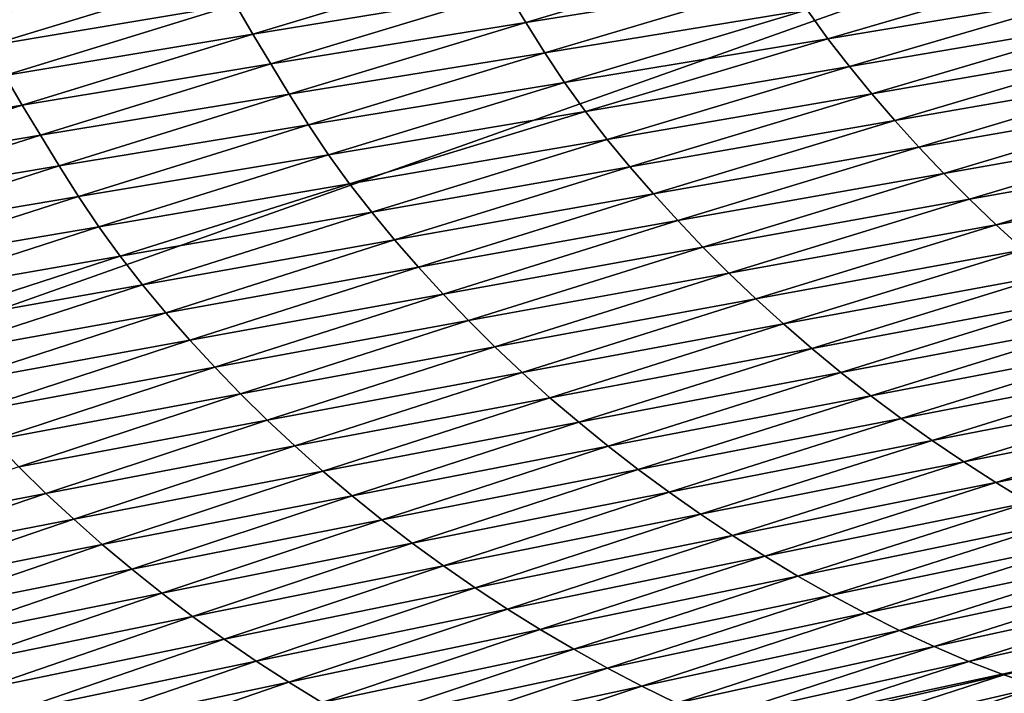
# Model space of a CAD drawing. Extents: x -54 to 446, y -6 to 1624.
# Tile 51 of 225: x -13.714 to -13.177, y 1555.728 to 1556.095. Entities that reach past the tile are written whole.
import ezdxf

# ---------------------------------------------------------------- set-up
doc = ezdxf.new("R2010")
doc.units = 0
doc.header["$LTSCALE"] = 46.933333
for name, color, linetype in [('1000', 7, 'CONTINUOUS'), ('1162', 7, 'CONTINUOUS'), ('1370', 7, 'CONTINUOUS'), ('1520', 7, 'CONTINUOUS'), ('1524', 7, 'CONTINUOUS')]:
    doc.layers.add(name, color=color, linetype=linetype)

msp = doc.modelspace()

# ---------------------------------------------------------------- linework, layer by layer
at = {"layer": '1000', "color": 7, "linetype": 'CONTINUOUS'}
for points in [[(-15.995, 1555.13135, -0.4), (-15.76858, 1622.70779, -2.71141), (-13.61758, 1568, -8.40008), (-15.995, 1555.13135, -0.4)], [(-13.61758, 1565.59674, -8.40008), (-15.995, 1555.13135, -0.4), (-13.61758, 1568, -8.40008), (-13.61758, 1565.59674, -8.40008)], [(-13.61758, 1561.40326, -8.40008), (-15.995, 1555.13135, -0.4), (-13.61758, 1565.59674, -8.40008), (-13.61758, 1561.40326, -8.40008)], [(-13.61758, 1558, -8.40008), (-15.995, 1555.13135, -0.4), (-13.61758, 1561.40326, -8.40008), (-13.61758, 1558, -8.40008)], [(-13.45386, 1557.3112, -8.65988), (-15.995, 1555.13135, -0.4), (-13.61758, 1558, -8.40008), (-13.45386, 1557.3112, -8.65988)], [(-13.16788, 1556.92097, -9.08884), (-15.995, 1555.13135, -0.4), (-13.45386, 1557.3112, -8.65988), (-13.16788, 1556.92097, -9.08884)], [(-12.83956, 1556.67774, -9.54702), (-15.995, 1555.13135, -0.4), (-13.16788, 1556.92097, -9.08884), (-12.83956, 1556.67774, -9.54702)], [(-12.13891, 1556.5, -10.42338), (-15.995, 1555.13135, -0.4), (-12.83956, 1556.67774, -9.54702), (-12.13891, 1556.5, -10.42338)], [(-8.54071, 1554.23446, -13.52983), (-15.995, 1555.13135, -0.4), (-9.64452, 1556.5, -12.76649), (-8.54071, 1554.23446, -13.52983)], [(-9.64452, 1556.5, -12.76649), (-15.995, 1555.13135, -0.4), (-12.13891, 1556.5, -10.42338), (-9.64452, 1556.5, -12.76649)]]:
    msp.add_3dface(points, dxfattribs=at)
at = {"layer": '1162', "color": 7, "linetype": 'CONTINUOUS'}
for points in [[(-13.9, 1554.9401, 0), (0, 1552.5, 13.9), (-13.9, 1568.5), (-13.9, 1554.9401, 0)], [(-13.9, 1568.5), (0, 1552.5, 13.9), (-9.82849, 1568.32842, 9.82979), (-13.9, 1568.5)]]:
    msp.add_3dface(points, dxfattribs=at)
at = {"layer": '1370', "color": 7, "linetype": 'CONTINUOUS'}
for points in [[(-15.29993, 1554.47769, 0.04261), (-9.9296, 1556.0576, 9.8693), (-15.3, 1554.48291, 0.08523), (-15.29993, 1554.47769, 0.04261)], [(-15.3, 1554.48291, 0.08523), (-9.9296, 1556.0576, 9.8693), (-15.29807, 1554.51251, 0.32473), (-15.3, 1554.48291, 0.08523)], [(-15.29985, 1554.47248), (-9.9296, 1556.0576, 9.8693), (-15.29993, 1554.47769, 0.04261), (-15.29985, 1554.47248)], [(-14, 1554.47248), (-9.9296, 1556.0576, 9.8693), (-15.29985, 1554.47248), (-14, 1554.47248)], [(-15.29807, 1554.51251, 0.32473), (-9.9296, 1556.0576, 9.8693), (-15.29268, 1554.54227, 0.56201), (-15.29807, 1554.51251, 0.32473)], [(-15.29268, 1554.54227, 0.56201), (-9.9296, 1556.0576, 9.8693), (-15.28382, 1554.57219, 0.79705), (-15.29268, 1554.54227, 0.56201)], [(-15.28382, 1554.57219, 0.79705), (-9.9296, 1556.0576, 9.8693), (-15.27148, 1554.60223, 1.02974), (-15.28382, 1554.57219, 0.79705)], [(-15.27148, 1554.60223, 1.02974), (-9.9296, 1556.0576, 9.8693), (-15.2556, 1554.63233, 1.25975), (-15.27148, 1554.60223, 1.02974)], [(-15.2556, 1554.63233, 1.25975), (-9.9296, 1556.0576, 9.8693), (-15.23632, 1554.6626, 1.48789), (-15.2556, 1554.63233, 1.25975)], [(-15.23632, 1554.6626, 1.48789), (-9.9296, 1556.0576, 9.8693), (-15.21374, 1554.69314, 1.71506), (-15.23632, 1554.6626, 1.48789)], [(-15.21374, 1554.69314, 1.71506), (-9.9296, 1556.0576, 9.8693), (-15.18791, 1554.72391, 1.94101), (-15.21374, 1554.69314, 1.71506)], [(-15.18791, 1554.72391, 1.94101), (-9.9296, 1556.0576, 9.8693), (-15.15878, 1554.75491, 2.16571), (-15.18791, 1554.72391, 1.94101)], [(-15.15878, 1554.75491, 2.16571), (-9.9296, 1556.0576, 9.8693), (-15.12629, 1554.78625, 2.39006), (-15.15878, 1554.75491, 2.16571)], [(-15.12629, 1554.78625, 2.39006), (-9.9296, 1556.0576, 9.8693), (-15.09044, 1554.81802, 2.61465), (-15.12629, 1554.78625, 2.39006)], [(-15.09044, 1554.81802, 2.61465), (-9.9296, 1556.0576, 9.8693), (-15.0513, 1554.85013, 2.83893), (-15.09044, 1554.81802, 2.61465)], [(-15.0513, 1554.85013, 2.83893), (-9.9296, 1556.0576, 9.8693), (-15.00873, 1554.88266, 3.06332), (-15.0513, 1554.85013, 2.83893)], [(-15.00873, 1554.88266, 3.06332), (-9.9296, 1556.0576, 9.8693), (-14.96261, 1554.91568, 3.28841), (-15.00873, 1554.88266, 3.06332)], [(-14.96261, 1554.91568, 3.28841), (-9.9296, 1556.0576, 9.8693), (-14.91291, 1554.94925, 3.51447), (-14.96261, 1554.91568, 3.28841)], [(-14.91291, 1554.94925, 3.51447), (-9.9296, 1556.0576, 9.8693), (-14.85969, 1554.98329, 3.74107), (-14.91291, 1554.94925, 3.51447)], [(-14.85969, 1554.98329, 3.74107), (-9.9296, 1556.0576, 9.8693), (-14.80302, 1555.01773, 3.96761), (-14.85969, 1554.98329, 3.74107)], [(-14.80302, 1555.01773, 3.96761), (-9.9296, 1556.0576, 9.8693), (-14.7429, 1555.05252, 4.19387), (-14.80302, 1555.01773, 3.96761)], [(-14.7429, 1555.05252, 4.19387), (-9.9296, 1556.0576, 9.8693), (-14.67926, 1555.08774, 4.42028), (-14.7429, 1555.05252, 4.19387)], [(-14.67926, 1555.08774, 4.42028), (-9.9296, 1556.0576, 9.8693), (-14.61229, 1555.12327, 4.6461), (-14.67926, 1555.08774, 4.42028)], [(-14.61229, 1555.12327, 4.6461), (-9.9296, 1556.0576, 9.8693), (-14.54222, 1555.15898, 4.87053), (-14.61229, 1555.12327, 4.6461)], [(-14.54222, 1555.15898, 4.87053), (-9.9296, 1556.0576, 9.8693), (-14.46895, 1555.1949, 5.09381), (-14.54222, 1555.15898, 4.87053)], [(-14.46895, 1555.1949, 5.09381), (-9.9296, 1556.0576, 9.8693), (-14.39251, 1555.23102, 5.31594), (-14.46895, 1555.1949, 5.09381)], [(-14.39251, 1555.23102, 5.31594), (-9.9296, 1556.0576, 9.8693), (-14.31306, 1555.26728, 5.53653), (-14.39251, 1555.23102, 5.31594)], [(-14.31306, 1555.26728, 5.53653), (-9.9296, 1556.0576, 9.8693), (-14.23072, 1555.30362, 5.75531), (-14.31306, 1555.26728, 5.53653)], [(-14.23072, 1555.30362, 5.75531), (-9.9296, 1556.0576, 9.8693), (-14.14538, 1555.34006, 5.97248), (-14.23072, 1555.30362, 5.75531)], [(-14.14538, 1555.34006, 5.97248), (-9.9296, 1556.0576, 9.8693), (-14.05707, 1555.37661, 6.18806), (-14.14538, 1555.34006, 5.97248)], [(-14.05707, 1555.37661, 6.18806), (-9.9296, 1556.0576, 9.8693), (-13.96585, 1555.41325, 6.40203), (-14.05707, 1555.37661, 6.18806)], [(-13.96585, 1555.41325, 6.40203), (-9.9296, 1556.0576, 9.8693), (-13.87187, 1555.44991, 6.61407), (-13.96585, 1555.41325, 6.40203)], [(-13.87187, 1555.44991, 6.61407), (-9.9296, 1556.0576, 9.8693), (-13.77491, 1555.48666, 6.82461), (-13.87187, 1555.44991, 6.61407)], [(-13.77491, 1555.48666, 6.82461), (-9.9296, 1556.0576, 9.8693), (-13.67462, 1555.52362, 7.03432), (-13.77491, 1555.48666, 6.82461)], [(-13.67462, 1555.52362, 7.03432), (-9.9296, 1556.0576, 9.8693), (-13.57092, 1555.56083, 7.24346), (-13.67462, 1555.52362, 7.03432)], [(-13.57092, 1555.56083, 7.24346), (-9.9296, 1556.0576, 9.8693), (-13.464, 1555.59821, 7.45167), (-13.57092, 1555.56083, 7.24346)], [(-13.464, 1555.59821, 7.45167), (-9.9296, 1556.0576, 9.8693), (-13.35348, 1555.63585, 7.65939), (-13.464, 1555.59821, 7.45167)], [(-13.35348, 1555.63585, 7.65939), (-9.9296, 1556.0576, 9.8693), (-13.23896, 1555.67384, 7.8671), (-13.35348, 1555.63585, 7.65939)], [(-13.23896, 1555.67384, 7.8671), (-9.9296, 1556.0576, 9.8693), (-13.12039, 1555.71221, 8.07506), (-13.23896, 1555.67384, 7.8671)]]:
    msp.add_3dface(points, dxfattribs=at)
at = {"layer": '1520', "color": 7, "linetype": 'CONTINUOUS'}
for points in [[(-13.43806, 1556.0936, 8.70181), (-13.30556, 1556.13289, 8.92016), (-13.44806, 1556.11003, 8.70454), (-13.43806, 1556.0936, 8.70181)], [(-13.43806, 1556.0936, 8.70181), (-13.29535, 1556.11649, 8.9162), (-13.30556, 1556.13289, 8.92016), (-13.43806, 1556.0936, 8.70181)], [(-13.58684, 1556.08715, 8.4862), (-13.45776, 1556.12601, 8.70598), (-13.59623, 1556.10328, 8.48427), (-13.58684, 1556.08715, 8.4862)], [(-13.58684, 1556.08715, 8.4862), (-13.44806, 1556.11003, 8.70454), (-13.45776, 1556.12601, 8.70598), (-13.58684, 1556.08715, 8.4862)], [(-13.27343, 1556.08469, 8.90422), (-13.13768, 1556.12447, 9.12082), (-13.28467, 1556.10036, 8.91093), (-13.27343, 1556.08469, 8.90422)], [(-13.27343, 1556.08469, 8.90422), (-13.12611, 1556.1094, 9.1126), (-13.13768, 1556.12447, 9.12082), (-13.27343, 1556.08469, 8.90422)], [(-13.7309, 1556.08085, 8.25772), (-13.60522, 1556.11925, 8.4786), (-13.73987, 1556.09546, 8.25308), (-13.7309, 1556.08085, 8.25772)], [(-13.7309, 1556.08085, 8.25772), (-13.59623, 1556.10328, 8.48427), (-13.60522, 1556.11925, 8.4786), (-13.7309, 1556.08085, 8.25772)], [(-13.42773, 1556.07708, 8.698), (-13.29535, 1556.11649, 8.9162), (-13.43806, 1556.0936, 8.70181), (-13.42773, 1556.07708, 8.698)], [(-13.42773, 1556.07708, 8.698), (-13.28467, 1556.10036, 8.91093), (-13.29535, 1556.11649, 8.9162), (-13.42773, 1556.07708, 8.698)], [(-13.57705, 1556.071, 8.48485), (-13.44806, 1556.11003, 8.70454), (-13.58684, 1556.08715, 8.4862), (-13.57705, 1556.071, 8.48485)], [(-13.57705, 1556.071, 8.48485), (-13.43806, 1556.0936, 8.70181), (-13.44806, 1556.11003, 8.70454), (-13.57705, 1556.071, 8.48485)], [(-13.26171, 1556.06949, 8.89627), (-13.12611, 1556.1094, 9.1126), (-13.27343, 1556.08469, 8.90422), (-13.26171, 1556.06949, 8.89627)], [(-13.26171, 1556.06949, 8.89627), (-13.11409, 1556.09469, 9.10322), (-13.12611, 1556.1094, 9.1126), (-13.26171, 1556.06949, 8.89627)], [(-13.72185, 1556.06468, 8.26321), (-13.59623, 1556.10328, 8.48427), (-13.7309, 1556.08085, 8.25772), (-13.72185, 1556.06468, 8.26321)], [(-13.72185, 1556.06468, 8.26321), (-13.58684, 1556.08715, 8.4862), (-13.59623, 1556.10328, 8.48427), (-13.72185, 1556.06468, 8.26321)], [(-13.41691, 1556.06083, 8.69292), (-13.28467, 1556.10036, 8.91093), (-13.42773, 1556.07708, 8.698), (-13.41691, 1556.06083, 8.69292)], [(-13.41691, 1556.06083, 8.69292), (-13.27343, 1556.08469, 8.90422), (-13.28467, 1556.10036, 8.91093), (-13.41691, 1556.06083, 8.69292)], [(-13.56694, 1556.05443, 8.48223), (-13.43806, 1556.0936, 8.70181), (-13.57705, 1556.071, 8.48485), (-13.56694, 1556.05443, 8.48223)], [(-13.56694, 1556.05443, 8.48223), (-13.42773, 1556.07708, 8.698), (-13.43806, 1556.0936, 8.70181), (-13.56694, 1556.05443, 8.48223)], [(-13.24953, 1556.05466, 8.8872), (-13.11409, 1556.09469, 9.10322), (-13.26171, 1556.06949, 8.89627), (-13.24953, 1556.05466, 8.8872)], [(-13.24953, 1556.05466, 8.8872), (-13.10163, 1556.0802, 9.0928), (-13.11409, 1556.09469, 9.10322), (-13.24953, 1556.05466, 8.8872)], [(-13.71238, 1556.04838, 8.2651), (-13.58684, 1556.08715, 8.4862), (-13.72185, 1556.06468, 8.26321), (-13.71238, 1556.04838, 8.2651)], [(-13.71238, 1556.04838, 8.2651), (-13.57705, 1556.071, 8.48485), (-13.58684, 1556.08715, 8.4862), (-13.71238, 1556.04838, 8.2651)], [(-13.40553, 1556.04504, 8.68644), (-13.27343, 1556.08469, 8.90422), (-13.41691, 1556.06083, 8.69292), (-13.40553, 1556.04504, 8.68644)], [(-13.40553, 1556.04504, 8.68644), (-13.26171, 1556.06949, 8.89627), (-13.27343, 1556.08469, 8.90422), (-13.40553, 1556.04504, 8.68644)], [(-13.2369, 1556.04006, 8.8771), (-13.10163, 1556.0802, 9.0928), (-13.24953, 1556.05466, 8.8872), (-13.2369, 1556.04006, 8.8771)], [(-13.2369, 1556.04006, 8.8771), (-13.08872, 1556.06583, 9.08143), (-13.10163, 1556.0802, 9.0928), (-13.2369, 1556.04006, 8.8771)], [(-13.55649, 1556.03779, 8.47858), (-13.42773, 1556.07708, 8.698), (-13.56694, 1556.05443, 8.48223), (-13.55649, 1556.03779, 8.47858)], [(-13.55649, 1556.03779, 8.47858), (-13.41691, 1556.06083, 8.69292), (-13.42773, 1556.07708, 8.698), (-13.55649, 1556.03779, 8.47858)], [(-13.7025, 1556.03207, 8.26383), (-13.57705, 1556.071, 8.48485), (-13.71238, 1556.04838, 8.2651), (-13.7025, 1556.03207, 8.26383)], [(-13.7025, 1556.03207, 8.26383), (-13.56694, 1556.05443, 8.48223), (-13.57705, 1556.071, 8.48485), (-13.7025, 1556.03207, 8.26383)], [(-13.39366, 1556.02971, 8.67876), (-13.26171, 1556.06949, 8.89627), (-13.40553, 1556.04504, 8.68644), (-13.39366, 1556.02971, 8.67876)], [(-13.39366, 1556.02971, 8.67876), (-13.24953, 1556.05466, 8.8872), (-13.26171, 1556.06949, 8.89627), (-13.39366, 1556.02971, 8.67876)], [(-13.844, 1556.02617, 8.04074), (-13.71238, 1556.04838, 8.2651), (-13.72185, 1556.06468, 8.26321), (-13.844, 1556.02617, 8.04074)], [(-13.22381, 1556.02559, 8.86608), (-13.08872, 1556.06583, 9.08143), (-13.2369, 1556.04006, 8.8771), (-13.22381, 1556.02559, 8.86608)], [(-13.22381, 1556.02559, 8.86608), (-13.07535, 1556.05158, 9.06916), (-13.08872, 1556.06583, 9.08143), (-13.22381, 1556.02559, 8.86608)], [(-13.54554, 1556.02142, 8.47368), (-13.41691, 1556.06083, 8.69292), (-13.55649, 1556.03779, 8.47858), (-13.54554, 1556.02142, 8.47368)], [(-13.54554, 1556.02142, 8.47368), (-13.40553, 1556.04504, 8.68644), (-13.41691, 1556.06083, 8.69292), (-13.54554, 1556.02142, 8.47368)], [(-13.69229, 1556.01536, 8.26134), (-13.56694, 1556.05443, 8.48223), (-13.7025, 1556.03207, 8.26383), (-13.69229, 1556.01536, 8.26134)], [(-13.69229, 1556.01536, 8.26134), (-13.55649, 1556.03779, 8.47858), (-13.56694, 1556.05443, 8.48223), (-13.69229, 1556.01536, 8.26134)], [(-13.38132, 1556.01476, 8.66998), (-13.24953, 1556.05466, 8.8872), (-13.39366, 1556.02971, 8.67876), (-13.38132, 1556.01476, 8.66998)], [(-13.38132, 1556.01476, 8.66998), (-13.2369, 1556.04006, 8.8771), (-13.24953, 1556.05466, 8.8872), (-13.38132, 1556.01476, 8.66998)], [(-13.83446, 1556.00969, 8.04259), (-13.71238, 1556.04838, 8.2651), (-13.844, 1556.02617, 8.04074), (-13.83446, 1556.00969, 8.04259)], [(-13.83446, 1556.00969, 8.04259), (-13.7025, 1556.03207, 8.26383), (-13.71238, 1556.04838, 8.2651), (-13.83446, 1556.00969, 8.04259)], [(-13.21027, 1556.01126, 8.85418), (-13.07535, 1556.05158, 9.06916), (-13.22381, 1556.02559, 8.86608), (-13.21027, 1556.01126, 8.85418)], [(-13.21027, 1556.01126, 8.85418), (-13.06154, 1556.03751, 9.05607), (-13.07535, 1556.05158, 9.06916), (-13.21027, 1556.01126, 8.85418)], [(-13.53402, 1556.0055, 8.46743), (-13.40553, 1556.04504, 8.68644), (-13.54554, 1556.02142, 8.47368), (-13.53402, 1556.0055, 8.46743)], [(-13.53402, 1556.0055, 8.46743), (-13.39366, 1556.02971, 8.67876), (-13.40553, 1556.04504, 8.68644), (-13.53402, 1556.0055, 8.46743)], [(-13.68171, 1555.9986, 8.25784), (-13.55649, 1556.03779, 8.47858), (-13.69229, 1556.01536, 8.26134), (-13.68171, 1555.9986, 8.25784)], [(-13.68171, 1555.9986, 8.25784), (-13.54554, 1556.02142, 8.47368), (-13.55649, 1556.03779, 8.47858), (-13.68171, 1555.9986, 8.25784)], [(-13.36852, 1556.00005, 8.66022), (-13.2369, 1556.04006, 8.8771), (-13.38132, 1556.01476, 8.66998), (-13.36852, 1556.00005, 8.66022)], [(-13.36852, 1556.00005, 8.66022), (-13.22381, 1556.02559, 8.86608), (-13.2369, 1556.04006, 8.8771), (-13.36852, 1556.00005, 8.66022)], [(-13.19626, 1555.99712, 8.84149), (-13.06154, 1556.03751, 9.05607), (-13.21027, 1556.01126, 8.85418), (-13.19626, 1555.99712, 8.84149)], [(-13.19626, 1555.99712, 8.84149), (-13.04727, 1556.02365, 9.04223), (-13.06154, 1556.03751, 9.05607), (-13.19626, 1555.99712, 8.84149)], [(-13.82449, 1555.99322, 8.04141), (-13.7025, 1556.03207, 8.26383), (-13.83446, 1556.00969, 8.04259), (-13.82449, 1555.99322, 8.04141)], [(-13.82449, 1555.99322, 8.04141), (-13.69229, 1556.01536, 8.26134), (-13.7025, 1556.03207, 8.26383), (-13.82449, 1555.99322, 8.04141)], [(-13.522, 1555.99005, 8.46001), (-13.39366, 1556.02971, 8.67876), (-13.53402, 1556.0055, 8.46743), (-13.522, 1555.99005, 8.46001)], [(-13.522, 1555.99005, 8.46001), (-13.38132, 1556.01476, 8.66998), (-13.39366, 1556.02971, 8.67876), (-13.522, 1555.99005, 8.46001)], [(-13.67064, 1555.98211, 8.25313), (-13.54554, 1556.02142, 8.47368), (-13.68171, 1555.9986, 8.25784), (-13.67064, 1555.98211, 8.25313)], [(-13.67064, 1555.98211, 8.25313), (-13.53402, 1556.0055, 8.46743), (-13.54554, 1556.02142, 8.47368), (-13.67064, 1555.98211, 8.25313)], [(-13.35527, 1555.98548, 8.64954), (-13.22381, 1556.02559, 8.86608), (-13.36852, 1556.00005, 8.66022), (-13.35527, 1555.98548, 8.64954)], [(-13.35527, 1555.98548, 8.64954), (-13.21027, 1556.01126, 8.85418), (-13.22381, 1556.02559, 8.86608), (-13.35527, 1555.98548, 8.64954)], [(-13.18181, 1555.98321, 8.82805), (-13.04727, 1556.02365, 9.04223), (-13.19626, 1555.99712, 8.84149), (-13.18181, 1555.98321, 8.82805)], [(-13.18181, 1555.98321, 8.82805), (-13.03258, 1556.01003, 9.02769), (-13.04727, 1556.02365, 9.04223), (-13.18181, 1555.98321, 8.82805)], [(-13.81417, 1555.97638, 8.03904), (-13.69229, 1556.01536, 8.26134), (-13.82449, 1555.99322, 8.04141), (-13.81417, 1555.97638, 8.03904)], [(-13.81417, 1555.97638, 8.03904), (-13.68171, 1555.9986, 8.25784), (-13.69229, 1556.01536, 8.26134), (-13.81417, 1555.97638, 8.03904)], [(-13.50952, 1555.97498, 8.45153), (-13.38132, 1556.01476, 8.66998), (-13.522, 1555.99005, 8.46001), (-13.50952, 1555.97498, 8.45153)], [(-13.50952, 1555.97498, 8.45153), (-13.36852, 1556.00005, 8.66022), (-13.38132, 1556.01476, 8.66998), (-13.50952, 1555.97498, 8.45153)], [(-13.34155, 1555.97107, 8.63801), (-13.21027, 1556.01126, 8.85418), (-13.35527, 1555.98548, 8.64954), (-13.34155, 1555.97107, 8.63801)], [(-13.34155, 1555.97107, 8.63801), (-13.19626, 1555.99712, 8.84149), (-13.21027, 1556.01126, 8.85418), (-13.34155, 1555.97107, 8.63801)], [(-13.65898, 1555.96607, 8.24711), (-13.53402, 1556.0055, 8.46743), (-13.67064, 1555.98211, 8.25313), (-13.65898, 1555.96607, 8.24711)], [(-13.65898, 1555.96607, 8.24711), (-13.522, 1555.99005, 8.46001), (-13.53402, 1556.0055, 8.46743), (-13.65898, 1555.96607, 8.24711)], [(-13.16692, 1555.96955, 8.81394), (-13.03258, 1556.01003, 9.02769), (-13.18181, 1555.98321, 8.82805), (-13.16692, 1555.96955, 8.81394)], [(-13.49657, 1555.96016, 8.44209), (-13.36852, 1556.00005, 8.66022), (-13.50952, 1555.97498, 8.45153), (-13.49657, 1555.96016, 8.44209)], [(-13.49657, 1555.96016, 8.44209), (-13.35527, 1555.98548, 8.64954), (-13.36852, 1556.00005, 8.66022), (-13.49657, 1555.96016, 8.44209)], [(-13.80348, 1555.95951, 8.03569), (-13.68171, 1555.9986, 8.25784), (-13.81417, 1555.97638, 8.03904), (-13.80348, 1555.95951, 8.03569)], [(-13.80348, 1555.95951, 8.03569), (-13.67064, 1555.98211, 8.25313), (-13.68171, 1555.9986, 8.25784), (-13.80348, 1555.95951, 8.03569)], [(-13.32738, 1555.95686, 8.6257), (-13.19626, 1555.99712, 8.84149), (-13.34155, 1555.97107, 8.63801), (-13.32738, 1555.95686, 8.6257)], [(-13.32738, 1555.95686, 8.6257), (-13.18181, 1555.98321, 8.82805), (-13.19626, 1555.99712, 8.84149), (-13.32738, 1555.95686, 8.6257)], [(-13.64683, 1555.9505, 8.23995), (-13.522, 1555.99005, 8.46001), (-13.65898, 1555.96607, 8.24711), (-13.64683, 1555.9505, 8.23995)], [(-13.64683, 1555.9505, 8.23995), (-13.50952, 1555.97498, 8.45153), (-13.522, 1555.99005, 8.46001), (-13.64683, 1555.9505, 8.23995)], [(-13.48315, 1555.94549, 8.43175), (-13.35527, 1555.98548, 8.64954), (-13.49657, 1555.96016, 8.44209), (-13.48315, 1555.94549, 8.43175)], [(-13.48315, 1555.94549, 8.43175), (-13.34155, 1555.97107, 8.63801), (-13.35527, 1555.98548, 8.64954), (-13.48315, 1555.94549, 8.43175)], [(-13.79227, 1555.9429, 8.03118), (-13.67064, 1555.98211, 8.25313), (-13.80348, 1555.95951, 8.03569), (-13.79227, 1555.9429, 8.03118)], [(-13.79227, 1555.9429, 8.03118), (-13.65898, 1555.96607, 8.24711), (-13.67064, 1555.98211, 8.25313), (-13.79227, 1555.9429, 8.03118)], [(-13.31274, 1555.94289, 8.61267), (-13.18181, 1555.98321, 8.82805), (-13.32738, 1555.95686, 8.6257), (-13.31274, 1555.94289, 8.61267)], [(-13.31274, 1555.94289, 8.61267), (-13.16692, 1555.96955, 8.81394), (-13.18181, 1555.98321, 8.82805), (-13.31274, 1555.94289, 8.61267)], [(-13.6342, 1555.93531, 8.23177), (-13.50952, 1555.97498, 8.45153), (-13.64683, 1555.9505, 8.23995), (-13.6342, 1555.93531, 8.23177)], [(-13.6342, 1555.93531, 8.23177), (-13.49657, 1555.96016, 8.44209), (-13.50952, 1555.97498, 8.45153), (-13.6342, 1555.93531, 8.23177)], [(-13.46927, 1555.93099, 8.4206), (-13.34155, 1555.97107, 8.63801), (-13.48315, 1555.94549, 8.43175), (-13.46927, 1555.93099, 8.4206)], [(-13.46927, 1555.93099, 8.4206), (-13.32738, 1555.95686, 8.6257), (-13.34155, 1555.97107, 8.63801), (-13.46927, 1555.93099, 8.4206)], [(-13.29767, 1555.92919, 8.59898), (-13.16692, 1555.96955, 8.81394), (-13.31274, 1555.94289, 8.61267), (-13.29767, 1555.92919, 8.59898)], [(-13.29767, 1555.92919, 8.59898), (-13.15164, 1555.95619, 8.79923), (-13.16692, 1555.96955, 8.81394), (-13.29767, 1555.92919, 8.59898)], [(-13.78049, 1555.92674, 8.02539), (-13.65898, 1555.96607, 8.24711), (-13.79227, 1555.9429, 8.03118), (-13.78049, 1555.92674, 8.02539)], [(-13.78049, 1555.92674, 8.02539), (-13.64683, 1555.9505, 8.23995), (-13.65898, 1555.96607, 8.24711), (-13.78049, 1555.92674, 8.02539)], [(-13.62109, 1555.92037, 8.22265), (-13.49657, 1555.96016, 8.44209), (-13.6342, 1555.93531, 8.23177), (-13.62109, 1555.92037, 8.22265)], [(-13.62109, 1555.92037, 8.22265), (-13.48315, 1555.94549, 8.43175), (-13.49657, 1555.96016, 8.44209), (-13.62109, 1555.92037, 8.22265)], [(-13.45492, 1555.91672, 8.40867), (-13.32738, 1555.95686, 8.6257), (-13.46927, 1555.93099, 8.4206), (-13.45492, 1555.91672, 8.40867)], [(-13.45492, 1555.91672, 8.40867), (-13.31274, 1555.94289, 8.61267), (-13.32738, 1555.95686, 8.6257), (-13.45492, 1555.91672, 8.40867)], [(-13.2822, 1555.9158, 8.58471), (-13.15164, 1555.95619, 8.79923), (-13.29767, 1555.92919, 8.59898), (-13.2822, 1555.9158, 8.58471)], [(-13.2822, 1555.9158, 8.58471), (-13.13598, 1555.94313, 8.784), (-13.15164, 1555.95619, 8.79923), (-13.2822, 1555.9158, 8.58471)], [(-13.76819, 1555.91105, 8.0185), (-13.64683, 1555.9505, 8.23995), (-13.78049, 1555.92674, 8.02539), (-13.76819, 1555.91105, 8.0185)], [(-13.76819, 1555.91105, 8.0185), (-13.6342, 1555.93531, 8.23177), (-13.64683, 1555.9505, 8.23995), (-13.76819, 1555.91105, 8.0185)], [(-13.60752, 1555.90561, 8.21266), (-13.48315, 1555.94549, 8.43175), (-13.62109, 1555.92037, 8.22265), (-13.60752, 1555.90561, 8.21266)], [(-13.60752, 1555.90561, 8.21266), (-13.46927, 1555.93099, 8.4206), (-13.48315, 1555.94549, 8.43175), (-13.60752, 1555.90561, 8.21266)], [(-13.44011, 1555.90269, 8.39604), (-13.31274, 1555.94289, 8.61267), (-13.45492, 1555.91672, 8.40867), (-13.44011, 1555.90269, 8.39604)], [(-13.44011, 1555.90269, 8.39604), (-13.29767, 1555.92919, 8.59898), (-13.31274, 1555.94289, 8.61267), (-13.44011, 1555.90269, 8.39604)], [(-13.26634, 1555.90273, 8.56992), (-13.13598, 1555.94313, 8.784), (-13.2822, 1555.9158, 8.58471), (-13.26634, 1555.90273, 8.56992)], [(-13.26634, 1555.90273, 8.56992), (-13.11995, 1555.9304, 8.76831), (-13.13598, 1555.94313, 8.784), (-13.26634, 1555.90273, 8.56992)], [(-13.75542, 1555.89574, 8.01062), (-13.6342, 1555.93531, 8.23177), (-13.76819, 1555.91105, 8.0185), (-13.75542, 1555.89574, 8.01062)], [(-13.75542, 1555.89574, 8.01062), (-13.62109, 1555.92037, 8.22265), (-13.6342, 1555.93531, 8.23177), (-13.75542, 1555.89574, 8.01062)], [(-13.59347, 1555.89104, 8.20187), (-13.46927, 1555.93099, 8.4206), (-13.60752, 1555.90561, 8.21266), (-13.59347, 1555.89104, 8.20187)], [(-13.59347, 1555.89104, 8.20187), (-13.45492, 1555.91672, 8.40867), (-13.46927, 1555.93099, 8.4206), (-13.59347, 1555.89104, 8.20187)], [(-13.25013, 1555.89001, 8.55468), (-13.11995, 1555.9304, 8.76831), (-13.26634, 1555.90273, 8.56992), (-13.25013, 1555.89001, 8.55468)], [(-13.25013, 1555.89001, 8.55468), (-13.10359, 1555.918, 8.75224), (-13.11995, 1555.9304, 8.76831), (-13.25013, 1555.89001, 8.55468)], [(-13.42486, 1555.88896, 8.38277), (-13.29767, 1555.92919, 8.59898), (-13.44011, 1555.90269, 8.39604), (-13.42486, 1555.88896, 8.38277)], [(-13.42486, 1555.88896, 8.38277), (-13.2822, 1555.9158, 8.58471), (-13.29767, 1555.92919, 8.59898), (-13.42486, 1555.88896, 8.38277)], [(-13.74216, 1555.8807, 8.00183), (-13.62109, 1555.92037, 8.22265), (-13.75542, 1555.89574, 8.01062), (-13.74216, 1555.8807, 8.00183)], [(-13.74216, 1555.8807, 8.00183), (-13.60752, 1555.90561, 8.21266), (-13.62109, 1555.92037, 8.22265), (-13.74216, 1555.8807, 8.00183)], [(-13.57895, 1555.87669, 8.19034), (-13.45492, 1555.91672, 8.40867), (-13.59347, 1555.89104, 8.20187), (-13.57895, 1555.87669, 8.19034)], [(-13.57895, 1555.87669, 8.19034), (-13.44011, 1555.90269, 8.39604), (-13.45492, 1555.91672, 8.40867), (-13.57895, 1555.87669, 8.19034)], [(-13.40921, 1555.87554, 8.36893), (-13.2822, 1555.9158, 8.58471), (-13.42486, 1555.88896, 8.38277), (-13.40921, 1555.87554, 8.36893)], [(-13.40921, 1555.87554, 8.36893), (-13.26634, 1555.90273, 8.56992), (-13.2822, 1555.9158, 8.58471), (-13.40921, 1555.87554, 8.36893)], [(-13.23356, 1555.87762, 8.53907), (-13.10359, 1555.918, 8.75224), (-13.25013, 1555.89001, 8.55468), (-13.23356, 1555.87762, 8.53907)], [(-13.23356, 1555.87762, 8.53907), (-13.08689, 1555.90594, 8.73586), (-13.10359, 1555.918, 8.75224), (-13.23356, 1555.87762, 8.53907)], [(-13.72843, 1555.86584, 7.99219), (-13.60752, 1555.90561, 8.21266), (-13.74216, 1555.8807, 8.00183), (-13.72843, 1555.86584, 7.99219)], [(-13.72843, 1555.86584, 7.99219), (-13.59347, 1555.89104, 8.20187), (-13.60752, 1555.90561, 8.21266), (-13.72843, 1555.86584, 7.99219)], [(-13.21666, 1555.86559, 8.52315), (-13.08689, 1555.90594, 8.73586), (-13.23356, 1555.87762, 8.53907), (-13.21666, 1555.86559, 8.52315)], [(-13.21666, 1555.86559, 8.52315), (-13.06988, 1555.89422, 8.71925), (-13.08689, 1555.90594, 8.73586), (-13.21666, 1555.86559, 8.52315)], [(-13.56397, 1555.86261, 8.17811), (-13.44011, 1555.90269, 8.39604), (-13.57895, 1555.87669, 8.19034), (-13.56397, 1555.86261, 8.17811)], [(-13.56397, 1555.86261, 8.17811), (-13.42486, 1555.88896, 8.38277), (-13.44011, 1555.90269, 8.39604), (-13.56397, 1555.86261, 8.17811)], [(-13.39317, 1555.86246, 8.35458), (-13.26634, 1555.90273, 8.56992), (-13.40921, 1555.87554, 8.36893), (-13.39317, 1555.86246, 8.35458)], [(-13.39317, 1555.86246, 8.35458), (-13.25013, 1555.89001, 8.55468), (-13.26634, 1555.90273, 8.56992), (-13.39317, 1555.86246, 8.35458)], [(-13.19944, 1555.85392, 8.507), (-13.06988, 1555.89422, 8.71925), (-13.21666, 1555.86559, 8.52315), (-13.19944, 1555.85392, 8.507)], [(-13.19944, 1555.85392, 8.507), (-13.05257, 1555.88287, 8.70247), (-13.06988, 1555.89422, 8.71925), (-13.19944, 1555.85392, 8.507)], [(-13.71422, 1555.85119, 7.98178), (-13.59347, 1555.89104, 8.20187), (-13.72843, 1555.86584, 7.99219), (-13.71422, 1555.85119, 7.98178)], [(-13.71422, 1555.85119, 7.98178), (-13.57895, 1555.87669, 8.19034), (-13.59347, 1555.89104, 8.20187), (-13.71422, 1555.85119, 7.98178)], [(-13.54855, 1555.84884, 8.16526), (-13.42486, 1555.88896, 8.38277), (-13.56397, 1555.86261, 8.17811), (-13.54855, 1555.84884, 8.16526)], [(-13.54855, 1555.84884, 8.16526), (-13.40921, 1555.87554, 8.36893), (-13.42486, 1555.88896, 8.38277), (-13.54855, 1555.84884, 8.16526)], [(-13.37676, 1555.84973, 8.3398), (-13.25013, 1555.89001, 8.55468), (-13.39317, 1555.86246, 8.35458), (-13.37676, 1555.84973, 8.3398)], [(-13.37676, 1555.84973, 8.3398), (-13.23356, 1555.87762, 8.53907), (-13.25013, 1555.89001, 8.55468), (-13.37676, 1555.84973, 8.3398)], [(-13.18192, 1555.84263, 8.49068), (-13.05257, 1555.88287, 8.70247), (-13.19944, 1555.85392, 8.507), (-13.18192, 1555.84263, 8.49068)], [(-13.18192, 1555.84263, 8.49068), (-13.03498, 1555.87189, 8.6856), (-13.05257, 1555.88287, 8.70247), (-13.18192, 1555.84263, 8.49068)], [(-13.69954, 1555.83678, 7.97064), (-13.57895, 1555.87669, 8.19034), (-13.71422, 1555.85119, 7.98178), (-13.69954, 1555.83678, 7.97064)], [(-13.69954, 1555.83678, 7.97064), (-13.56397, 1555.86261, 8.17811), (-13.57895, 1555.87669, 8.19034), (-13.69954, 1555.83678, 7.97064)], [(-13.36, 1555.83737, 8.32464), (-13.23356, 1555.87762, 8.53907), (-13.37676, 1555.84973, 8.3398), (-13.36, 1555.83737, 8.32464)], [(-13.36, 1555.83737, 8.32464), (-13.21666, 1555.86559, 8.52315), (-13.23356, 1555.87762, 8.53907), (-13.36, 1555.83737, 8.32464)], [(-13.53272, 1555.8354, 8.15186), (-13.40921, 1555.87554, 8.36893), (-13.54855, 1555.84884, 8.16526), (-13.53272, 1555.8354, 8.15186)], [(-13.53272, 1555.8354, 8.15186), (-13.39317, 1555.86246, 8.35458), (-13.40921, 1555.87554, 8.36893), (-13.53272, 1555.8354, 8.15186)], [(-13.16413, 1555.83173, 8.47427), (-13.03498, 1555.87189, 8.6856), (-13.18192, 1555.84263, 8.49068), (-13.16413, 1555.83173, 8.47427)], [(-13.34291, 1555.82537, 8.30918), (-13.21666, 1555.86559, 8.52315), (-13.36, 1555.83737, 8.32464), (-13.34291, 1555.82537, 8.30918)], [(-13.34291, 1555.82537, 8.30918), (-13.19944, 1555.85392, 8.507), (-13.21666, 1555.86559, 8.52315), (-13.34291, 1555.82537, 8.30918)], [(-13.68439, 1555.82265, 7.95883), (-13.56397, 1555.86261, 8.17811), (-13.69954, 1555.83678, 7.97064), (-13.68439, 1555.82265, 7.95883)], [(-13.68439, 1555.82265, 7.95883), (-13.54855, 1555.84884, 8.16526), (-13.56397, 1555.86261, 8.17811), (-13.68439, 1555.82265, 7.95883)], [(-13.5165, 1555.82231, 8.13795), (-13.39317, 1555.86246, 8.35458), (-13.53272, 1555.8354, 8.15186), (-13.5165, 1555.82231, 8.13795)], [(-13.5165, 1555.82231, 8.13795), (-13.37676, 1555.84973, 8.3398), (-13.39317, 1555.86246, 8.35458), (-13.5165, 1555.82231, 8.13795)], [(-13.83158, 1555.81144, 7.76025), (-13.69954, 1555.83678, 7.97064), (-13.71422, 1555.85119, 7.98178), (-13.83158, 1555.81144, 7.76025)], [(-13.49991, 1555.80958, 8.12362), (-13.37676, 1555.84973, 8.3398), (-13.5165, 1555.82231, 8.13795), (-13.49991, 1555.80958, 8.12362)], [(-13.49991, 1555.80958, 8.12362), (-13.36, 1555.83737, 8.32464), (-13.37676, 1555.84973, 8.3398), (-13.49991, 1555.80958, 8.12362)], [(-13.32549, 1555.81375, 8.29349), (-13.19944, 1555.85392, 8.507), (-13.34291, 1555.82537, 8.30918), (-13.32549, 1555.81375, 8.29349)], [(-13.32549, 1555.81375, 8.29349), (-13.18192, 1555.84263, 8.49068), (-13.19944, 1555.85392, 8.507), (-13.32549, 1555.81375, 8.29349)], [(-13.66879, 1555.80884, 7.94641), (-13.54855, 1555.84884, 8.16526), (-13.68439, 1555.82265, 7.95883), (-13.66879, 1555.80884, 7.94641)], [(-13.66879, 1555.80884, 7.94641), (-13.53272, 1555.8354, 8.15186), (-13.54855, 1555.84884, 8.16526), (-13.66879, 1555.80884, 7.94641)], [(-13.30777, 1555.80251, 8.27764), (-13.18192, 1555.84263, 8.49068), (-13.32549, 1555.81375, 8.29349), (-13.30777, 1555.80251, 8.27764)], [(-13.30777, 1555.80251, 8.27764), (-13.16413, 1555.83173, 8.47427), (-13.18192, 1555.84263, 8.49068), (-13.30777, 1555.80251, 8.27764)], [(-13.81673, 1555.79696, 7.74951), (-13.69954, 1555.83678, 7.97064), (-13.83158, 1555.81144, 7.76025), (-13.81673, 1555.79696, 7.74951)], [(-13.81673, 1555.79696, 7.74951), (-13.68439, 1555.82265, 7.95883), (-13.69954, 1555.83678, 7.97064), (-13.81673, 1555.79696, 7.74951)], [(-13.65278, 1555.79537, 7.93344), (-13.53272, 1555.8354, 8.15186), (-13.66879, 1555.80884, 7.94641), (-13.65278, 1555.79537, 7.93344)], [(-13.65278, 1555.79537, 7.93344), (-13.5165, 1555.82231, 8.13795), (-13.53272, 1555.8354, 8.15186), (-13.65278, 1555.79537, 7.93344)], [(-13.48296, 1555.79723, 8.10893), (-13.36, 1555.83737, 8.32464), (-13.49991, 1555.80958, 8.12362), (-13.48296, 1555.79723, 8.10893)], [(-13.48296, 1555.79723, 8.10893), (-13.34291, 1555.82537, 8.30918), (-13.36, 1555.83737, 8.32464), (-13.48296, 1555.79723, 8.10893)], [(-13.28977, 1555.79169, 8.26169), (-13.16413, 1555.83173, 8.47427), (-13.30777, 1555.80251, 8.27764), (-13.28977, 1555.79169, 8.26169)], [(-13.28977, 1555.79169, 8.26169), (-13.14609, 1555.82125, 8.45784), (-13.16413, 1555.83173, 8.47427), (-13.28977, 1555.79169, 8.26169)], [(-13.80141, 1555.78279, 7.73812), (-13.68439, 1555.82265, 7.95883), (-13.81673, 1555.79696, 7.74951), (-13.80141, 1555.78279, 7.73812)], [(-13.80141, 1555.78279, 7.73812), (-13.66879, 1555.80884, 7.94641), (-13.68439, 1555.82265, 7.95883), (-13.80141, 1555.78279, 7.73812)], [(-13.46568, 1555.78526, 8.09393), (-13.34291, 1555.82537, 8.30918), (-13.48296, 1555.79723, 8.10893), (-13.46568, 1555.78526, 8.09393)], [(-13.46568, 1555.78526, 8.09393), (-13.32549, 1555.81375, 8.29349), (-13.34291, 1555.82537, 8.30918), (-13.46568, 1555.78526, 8.09393)], [(-13.63638, 1555.78227, 7.91999), (-13.5165, 1555.82231, 8.13795), (-13.65278, 1555.79537, 7.93344), (-13.63638, 1555.78227, 7.91999)], [(-13.63638, 1555.78227, 7.91999), (-13.49991, 1555.80958, 8.12362), (-13.5165, 1555.82231, 8.13795), (-13.63638, 1555.78227, 7.91999)], [(-13.27152, 1555.7813, 8.24571), (-13.14609, 1555.82125, 8.45784), (-13.28977, 1555.79169, 8.26169), (-13.27152, 1555.7813, 8.24571)], [(-13.27152, 1555.7813, 8.24571), (-13.12784, 1555.81123, 8.44147), (-13.14609, 1555.82125, 8.45784), (-13.27152, 1555.7813, 8.24571)], [(-13.44807, 1555.77369, 8.07871), (-13.32549, 1555.81375, 8.29349), (-13.46568, 1555.78526, 8.09393), (-13.44807, 1555.77369, 8.07871)], [(-13.44807, 1555.77369, 8.07871), (-13.30777, 1555.80251, 8.27764), (-13.32549, 1555.81375, 8.29349), (-13.44807, 1555.77369, 8.07871)], [(-13.78564, 1555.76895, 7.72614), (-13.66879, 1555.80884, 7.94641), (-13.80141, 1555.78279, 7.73812), (-13.78564, 1555.76895, 7.72614)], [(-13.78564, 1555.76895, 7.72614), (-13.65278, 1555.79537, 7.93344), (-13.66879, 1555.80884, 7.94641), (-13.78564, 1555.76895, 7.72614)], [(-13.61961, 1555.76955, 7.90612), (-13.49991, 1555.80958, 8.12362), (-13.63638, 1555.78227, 7.91999), (-13.61961, 1555.76955, 7.90612)], [(-13.61961, 1555.76955, 7.90612), (-13.48296, 1555.79723, 8.10893), (-13.49991, 1555.80958, 8.12362), (-13.61961, 1555.76955, 7.90612)], [(-13.25307, 1555.77139, 8.22979), (-13.12784, 1555.81123, 8.44147), (-13.27152, 1555.7813, 8.24571), (-13.25307, 1555.77139, 8.22979)], [(-13.25307, 1555.77139, 8.22979), (-13.10941, 1555.80172, 8.4252), (-13.12784, 1555.81123, 8.44147), (-13.25307, 1555.77139, 8.22979)], [(-13.43015, 1555.76252, 8.06331), (-13.30777, 1555.80251, 8.27764), (-13.44807, 1555.77369, 8.07871), (-13.43015, 1555.76252, 8.06331)], [(-13.43015, 1555.76252, 8.06331), (-13.28977, 1555.79169, 8.26169), (-13.30777, 1555.80251, 8.27764), (-13.43015, 1555.76252, 8.06331)], [(-13.23443, 1555.762, 8.21395), (-13.10941, 1555.80172, 8.4252), (-13.25307, 1555.77139, 8.22979), (-13.23443, 1555.762, 8.21395)], [(-13.23443, 1555.762, 8.21395), (-13.09079, 1555.79281, 8.40902), (-13.10941, 1555.80172, 8.4252), (-13.23443, 1555.762, 8.21395)], [(-13.60248, 1555.75722, 7.89189), (-13.48296, 1555.79723, 8.10893), (-13.61961, 1555.76955, 7.90612), (-13.60248, 1555.75722, 7.89189)], [(-13.60248, 1555.75722, 7.89189), (-13.46568, 1555.78526, 8.09393), (-13.48296, 1555.79723, 8.10893), (-13.60248, 1555.75722, 7.89189)], [(-13.76946, 1555.75546, 7.71363), (-13.65278, 1555.79537, 7.93344), (-13.78564, 1555.76895, 7.72614), (-13.76946, 1555.75546, 7.71363)], [(-13.76946, 1555.75546, 7.71363), (-13.63638, 1555.78227, 7.91999), (-13.65278, 1555.79537, 7.93344), (-13.76946, 1555.75546, 7.71363)], [(-13.41195, 1555.75177, 8.04782), (-13.28977, 1555.79169, 8.26169), (-13.43015, 1555.76252, 8.06331), (-13.41195, 1555.75177, 8.04782)], [(-13.41195, 1555.75177, 8.04782), (-13.27152, 1555.7813, 8.24571), (-13.28977, 1555.79169, 8.26169), (-13.41195, 1555.75177, 8.04782)], [(-13.21562, 1555.75321, 8.1982), (-13.09079, 1555.79281, 8.40902), (-13.23443, 1555.762, 8.21395), (-13.21562, 1555.75321, 8.1982)], [(-13.21562, 1555.75321, 8.1982), (-13.07201, 1555.78456, 8.39298), (-13.09079, 1555.79281, 8.40902), (-13.21562, 1555.75321, 8.1982)], [(-13.58501, 1555.74529, 7.87736), (-13.46568, 1555.78526, 8.09393), (-13.60248, 1555.75722, 7.89189), (-13.58501, 1555.74529, 7.87736)], [(-13.58501, 1555.74529, 7.87736), (-13.44807, 1555.77369, 8.07871), (-13.46568, 1555.78526, 8.09393), (-13.58501, 1555.74529, 7.87736)], [(-13.75288, 1555.74235, 7.70064), (-13.63638, 1555.78227, 7.91999), (-13.76946, 1555.75546, 7.71363), (-13.75288, 1555.74235, 7.70064)], [(-13.75288, 1555.74235, 7.70064), (-13.61961, 1555.76955, 7.90612), (-13.63638, 1555.78227, 7.91999), (-13.75288, 1555.74235, 7.70064)], [(-13.3935, 1555.74148, 8.03231), (-13.27152, 1555.7813, 8.24571), (-13.41195, 1555.75177, 8.04782), (-13.3935, 1555.74148, 8.03231)], [(-13.3935, 1555.74148, 8.03231), (-13.25307, 1555.77139, 8.22979), (-13.27152, 1555.7813, 8.24571), (-13.3935, 1555.74148, 8.03231)], [(-13.19664, 1555.74509, 8.18257), (-13.07201, 1555.78456, 8.39298), (-13.21562, 1555.75321, 8.1982), (-13.19664, 1555.74509, 8.18257)], [(-13.19664, 1555.74509, 8.18257), (-13.05308, 1555.7771, 8.37711), (-13.07201, 1555.78456, 8.39298), (-13.19664, 1555.74509, 8.18257)], [(-13.1775, 1555.73775, 8.1671), (-13.05308, 1555.7771, 8.37711), (-13.19664, 1555.74509, 8.18257), (-13.1775, 1555.73775, 8.1671)], [(-13.1775, 1555.73775, 8.1671), (-13.03402, 1555.77052, 8.36149), (-13.05308, 1555.7771, 8.37711), (-13.1775, 1555.73775, 8.1671)], [(-13.73593, 1555.72964, 7.68724), (-13.61961, 1555.76955, 7.90612), (-13.75288, 1555.74235, 7.70064), (-13.73593, 1555.72964, 7.68724)], [(-13.73593, 1555.72964, 7.68724), (-13.60248, 1555.75722, 7.89189), (-13.61961, 1555.76955, 7.90612), (-13.73593, 1555.72964, 7.68724)], [(-13.56721, 1555.73376, 7.86261), (-13.44807, 1555.77369, 8.07871), (-13.58501, 1555.74529, 7.87736), (-13.56721, 1555.73376, 7.86261)], [(-13.56721, 1555.73376, 7.86261), (-13.43015, 1555.76252, 8.06331), (-13.44807, 1555.77369, 8.07871), (-13.56721, 1555.73376, 7.86261)], [(-13.37485, 1555.73167, 8.01683), (-13.25307, 1555.77139, 8.22979), (-13.3935, 1555.74148, 8.03231), (-13.37485, 1555.73167, 8.01683)], [(-13.37485, 1555.73167, 8.01683), (-13.23443, 1555.762, 8.21395), (-13.25307, 1555.77139, 8.22979), (-13.37485, 1555.73167, 8.01683)], [(-13.15824, 1555.7313, 8.15187), (-13.03402, 1555.77052, 8.36149), (-13.1775, 1555.73775, 8.1671), (-13.15824, 1555.7313, 8.15187)], [(-13.54909, 1555.72265, 7.84769), (-13.43015, 1555.76252, 8.06331), (-13.56721, 1555.73376, 7.86261), (-13.54909, 1555.72265, 7.84769)], [(-13.54909, 1555.72265, 7.84769), (-13.41195, 1555.75177, 8.04782), (-13.43015, 1555.76252, 8.06331), (-13.54909, 1555.72265, 7.84769)], [(-13.35601, 1555.72239, 8.00142), (-13.23443, 1555.762, 8.21395), (-13.37485, 1555.73167, 8.01683), (-13.35601, 1555.72239, 8.00142)], [(-13.35601, 1555.72239, 8.00142), (-13.21562, 1555.75321, 8.1982), (-13.23443, 1555.762, 8.21395), (-13.35601, 1555.72239, 8.00142)], [(-13.71861, 1555.71733, 7.67348), (-13.60248, 1555.75722, 7.89189), (-13.73593, 1555.72964, 7.68724), (-13.71861, 1555.71733, 7.67348)], [(-13.71861, 1555.71733, 7.67348), (-13.58501, 1555.74529, 7.87736), (-13.60248, 1555.75722, 7.89189), (-13.71861, 1555.71733, 7.67348)], [(-13.337, 1555.71373, 7.98611), (-13.21562, 1555.75321, 8.1982), (-13.35601, 1555.72239, 8.00142), (-13.337, 1555.71373, 7.98611)], [(-13.337, 1555.71373, 7.98611), (-13.19664, 1555.74509, 8.18257), (-13.21562, 1555.75321, 8.1982), (-13.337, 1555.71373, 7.98611)], [(-13.5307, 1555.71198, 7.83266), (-13.41195, 1555.75177, 8.04782), (-13.54909, 1555.72265, 7.84769), (-13.5307, 1555.71198, 7.83266)], [(-13.5307, 1555.71198, 7.83266), (-13.3935, 1555.74148, 8.03231), (-13.41195, 1555.75177, 8.04782), (-13.5307, 1555.71198, 7.83266)], [(-13.70095, 1555.70543, 7.65944), (-13.58501, 1555.74529, 7.87736), (-13.71861, 1555.71733, 7.67348), (-13.70095, 1555.70543, 7.65944)], [(-13.70095, 1555.70543, 7.65944), (-13.56721, 1555.73376, 7.86261), (-13.58501, 1555.74529, 7.87736), (-13.70095, 1555.70543, 7.65944)], [(-13.31782, 1555.70574, 7.97089), (-13.19664, 1555.74509, 8.18257), (-13.337, 1555.71373, 7.98611), (-13.31782, 1555.70574, 7.97089)], [(-13.31782, 1555.70574, 7.97089), (-13.1775, 1555.73775, 8.1671), (-13.19664, 1555.74509, 8.18257), (-13.31782, 1555.70574, 7.97089)], [(-13.51206, 1555.70178, 7.81761), (-13.3935, 1555.74148, 8.03231), (-13.5307, 1555.71198, 7.83266), (-13.51206, 1555.70178, 7.81761)], [(-13.51206, 1555.70178, 7.81761), (-13.37485, 1555.73167, 8.01683), (-13.3935, 1555.74148, 8.03231), (-13.51206, 1555.70178, 7.81761)], [(-13.2985, 1555.69853, 7.95583), (-13.1775, 1555.73775, 8.1671), (-13.31782, 1555.70574, 7.97089), (-13.2985, 1555.69853, 7.95583)], [(-13.2985, 1555.69853, 7.95583), (-13.15824, 1555.7313, 8.15187), (-13.1775, 1555.73775, 8.1671), (-13.2985, 1555.69853, 7.95583)], [(-13.68296, 1555.69395, 7.64517), (-13.56721, 1555.73376, 7.86261), (-13.70095, 1555.70543, 7.65944), (-13.68296, 1555.69395, 7.64517)], [(-13.68296, 1555.69395, 7.64517), (-13.54909, 1555.72265, 7.84769), (-13.56721, 1555.73376, 7.86261), (-13.68296, 1555.69395, 7.64517)], [(-13.49321, 1555.69207, 7.80258), (-13.37485, 1555.73167, 8.01683), (-13.51206, 1555.70178, 7.81761), (-13.49321, 1555.69207, 7.80258)], [(-13.49321, 1555.69207, 7.80258), (-13.35601, 1555.72239, 8.00142), (-13.37485, 1555.73167, 8.01683), (-13.49321, 1555.69207, 7.80258)], [(-13.27905, 1555.6922, 7.94098), (-13.15824, 1555.7313, 8.15187), (-13.2985, 1555.69853, 7.95583), (-13.27905, 1555.6922, 7.94098)], [(-13.27905, 1555.6922, 7.94098), (-13.13888, 1555.72584, 8.13695), (-13.15824, 1555.7313, 8.15187), (-13.27905, 1555.6922, 7.94098)]]:
    msp.add_3dface(points, dxfattribs=at)
at = {"layer": '1524', "color": 7, "linetype": 'CONTINUOUS'}
for points in [[(-14.00006, 1568.60002), (-12.12026, 1568.47771, 7.00709), (-14.00006, 1555.1777), (-14.00006, 1568.60002)], [(-14.00006, 1555.1777), (-12.12026, 1568.47771, 7.00709), (-14, 1554.47248), (-14.00006, 1555.1777)], [(-14, 1554.47248), (-12.12026, 1568.47771, 7.00709), (-9.9296, 1556.0576, 9.8693), (-14, 1554.47248)]]:
    msp.add_3dface(points, dxfattribs=at)

doc.saveas('drawing.dxf')
